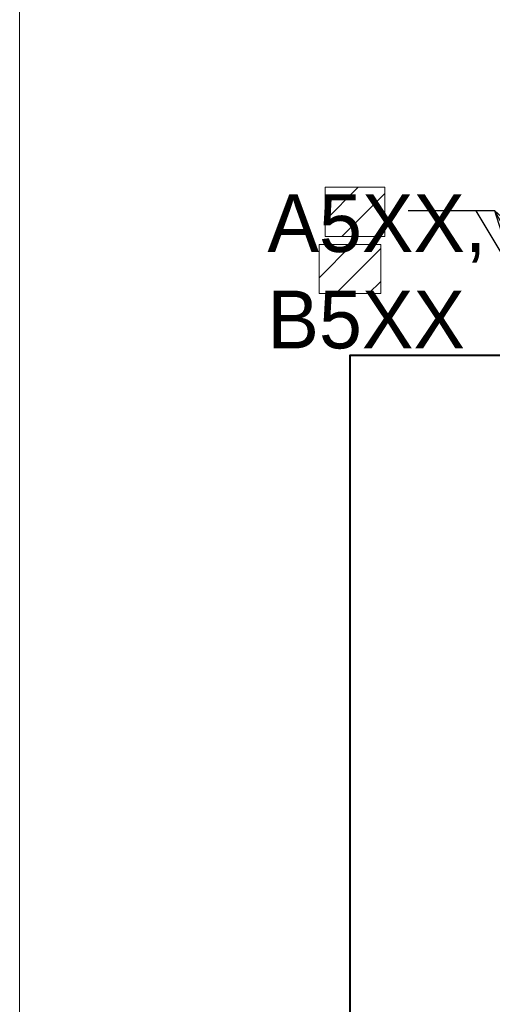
# Model space of a CAD drawing. Header units: metres. Extents: x -138 to 797, y -50 to 519.
# Tile 2 of 256: x -113 to -92, y -16 to 26. Entities that reach past the tile are written whole.
import ezdxf
from ezdxf import colors
from ezdxf.entities.mleader import LeaderData, LeaderLine
from ezdxf.enums import TextEntityAlignment as Align
from ezdxf.math import Vec2, Vec3

# ---------------------------------------------------------------- set-up
doc = ezdxf.new("R2018")
doc.units = ezdxf.units.M
doc.header["$MEASUREMENT"] = 0
doc.layers.add('B_ANNO_DESIGN_NOTES', color=1, linetype='Continuous', lineweight=18, true_color=0xff0000)
for name, color, linetype, lineweight in [('B_ANNO_DIM', 7, 'Continuous', 18), ('B_ANNO_TEXT', 7, 'Continuous', 18), ('B_DETAIL_OBJ', 7, 'Continuous', 40)]:
    doc.layers.add(name, color=color, linetype=linetype, lineweight=lineweight)
doc.layers.add('B_ANNO_NOPLOT', color=47, linetype='Continuous', lineweight=18, plot=False)
doc.styles.add('Annotative', font='calibri.ttf', dxfattribs={"height": 0.0625})
doc.styles.get("Standard").update_dxf_attribs({"font": 'calibri.ttf'})

# ---------------------------------------------------------------- blocks, each defined once
blk = doc.blocks.new('_Open30')
at = {"color": 0, "linetype": 'ByBlock', "lineweight": -2}
for p, q in [((-1, 0.268), (0, 0)), ((0, 0), (-1, -0.268)), ((0, 0), (-1, 0))]:
    blk.add_line(p, q, dxfattribs=at)
blk = doc.blocks.new('*U1778')
at = {"layer": 'B_ANNO_NOPLOT', "flags": 128}
blk.add_lwpolyline([(0, 0), (0, 252), (323.928, 252), (323.928, 238.855), (378, 238.855), (378, 40.5), (316.571, 40.5), (316.571, 0)], close=True, dxfattribs=at)
at = {"layer": 'B_ANNO_TEXT', "style": 'Annotative'}
for tag, p in [('JO1', (357.189, 85.335)), ('JO2', (357.189, 82.392)), ('JO3', (357.189, 79.392)), ('JO4', (357.189, 76.43)), ('JO5', (357.189, 73.439)), ('JO6', (357.189, 70.335)), ('JO7', (357.189, 67.477)), ('JO8', (357.189, 64.496)), ('JO9', (357.189, 61.535))]:
    blk.add_attdef(tag, text='', height=1.5, dxfattribs=at).set_placement(p, align=Align.CENTER)
blk = doc.blocks.new('*U976')
at = {"layer": 'B_ANNO_NOPLOT', "flags": 128}
blk.add_lwpolyline([(0, 0), (0, 252), (323.928, 252), (323.928, 238.855), (378, 238.855), (378, 40.5), (316.571, 40.5), (316.571, 0)], close=True, dxfattribs=at)
blk = doc.blocks.new('*U1006')
at = {"layer": 'B_ANNO_NOPLOT', "flags": 128}
blk.add_lwpolyline([(0, 0), (0, 252), (323.9277, 252), (323.9277, 238.8552), (378, 238.8552), (378, 40.4996), (316.5708, 40.4996), (316.5708, 0)], close=True, dxfattribs=at)
blk = doc.blocks.new('*U739')
at = {"layer": 'B_ANNO_NOPLOT', "flags": 128}
blk.add_lwpolyline([(0, -316.4871), (0, -64.4871), (323.9277, -64.4871), (323.9277, -77.632), (378, -77.632), (378, -275.9875), (316.5708, -275.9875), (316.5708, -316.4871)], close=True, dxfattribs=at)
blk = doc.blocks.new('INS_JTSS_ATGRSDWK+SS_BASE')
at = {"layer": 'B_ANNO_DESIGN_NOTES'}
h = blk.add_hatch(dxfattribs=at)
h.set_pattern_fill('ANSI31', color=256, scale=8)
h.set_pattern_definition([(45, (8.024, -123.6898), (-0.707107, 0.707107), [])])
h.paths.add_polyline_path([(13.2253, -247.8193), (15.8127, -247.8193), (15.8127, -249.9402), (13.2253, -249.9402)])
h = blk.add_hatch(dxfattribs=at)
h.set_pattern_fill('ANSI31', color=256, scale=8)
h.set_pattern_definition([(45, (7.7662, -126.1624), (-0.707107, 0.707107), [])])
h.paths.add_polyline_path([(12.9675, -250.292), (15.6383, -250.292), (15.6383, -252.4129), (12.9675, -252.4129)])
for points in [[(13.2253, -247.8193), (15.8127, -247.8193), (15.8127, -249.9402), (13.2253, -249.9402)], [(12.9675, -250.292), (15.6383, -250.292), (15.6383, -252.4129), (12.9675, -252.4129)]]:
    blk.add_lwpolyline(points, close=True, dxfattribs=at)
at = {"layer": 'B_ANNO_NOPLOT', "flags": 128}
blk.add_lwpolyline([(0, -316.4871), (0, -64.4871), (323.9277, -64.4871), (323.9277, -77.632), (378, -77.632), (378, -275.9875), (316.5708, -275.9875), (316.5708, -316.4871)], close=True, dxfattribs=at)
at = {"layer": 'B_DETAIL_OBJ', "flags": 128}
blk.add_lwpolyline([(53.2831, -257.2601), (53.4748, -257.0615), (53.4748, -255.8837), (52.6941, -255.0962), (14.2915, -255.0962), (14.2915, -293.6762)], dxfattribs=at)
at = {"style": 'Annotative'}
blk.add_attdef('DIM12', text='', height=1.5, rotation=90, dxfattribs=at).set_placement((9.8635, -92.4421), align=Align.MIDDLE_CENTER)
at = {"layer": 'B_ANNO_DIM', "insert": (10.9417, -248.1166), "char_height": 1.5, "width": 109.373303, "attachment_point": 1, "line_spacing_factor": 0.9, "style": 'Annotative'}
blk.add_mtext('\\pxql; ', dxfattribs=at)
at = {"layer": 'B_ANNO_DIM', "lineweight": 30}
for tag, p in [('BAR1', (10.7294, -248.1165)), ('BAR3', (129.0984, -257.5272))]:
    blk.add_attdef(tag, text='', height=1.5, dxfattribs=at).set_placement(p, align=Align.TOP_LEFT)
at = {"layer": 'B_ANNO_DIM', "style": 'Annotative'}
for tag, p in [('BAR2', (96.1024, -274.8563)), ('BAR4', (122.9444, -296.1127))]:
    blk.add_attdef(tag, text='', height=1.5, dxfattribs=at).set_placement(p, align=Align.TOP_LEFT)
at = {"layer": 'B_ANNO_TEXT', "style": 'Annotative'}
for tag, p in [('SS', (321.0554, -84.683)), ('BID#', (275.9705, -312.1489))]:
    blk.add_attdef(tag, p, '', height=1.5, dxfattribs=at)
at = {"layer": 'B_ANNO_DIM'}
ml = blk.add_multileader_mtext('Standard', dxfattribs=at)
ml.set_content('', color=256)
ml.set_leader_properties()
ml.set_arrow_properties(name='OPEN30')
ml.build(insert=Vec2(0, 0))
ml.multileader.update_dxf_attribs({"text_right_attachment_type": 3, "dogleg_length": 0.0625, "arrow_head_size": 1.5, "scale": 24})
ctx = ml.context
ctx.base_point, ctx.scale, ctx.char_height, ctx.arrow_head_size, ctx.landing_gap_size, ctx.plane_origin = Vec3(15.3195, -248.8422), 24, 1.5, 1.5, 0.75, Vec3(29.8697, -278.7039)
ctx.right_attachment = 3
notes = []
notes.append((ctx, [(0, (1, 1, 0), (18.3195, -248.8422), (-1, 0), 1.5, [(2, [(29.9964, -278.6364), (20.5749, -248.8422), (19.7515, -248.8422), (29.4379, -265.0424), (20.5749, -248.8422), (38.8525, -265.1529), (20.5749, -248.8422)], 0, [])])]))
ctx.mtext.insert, ctx.mtext.flow_direction = Vec3(16.0695, -248.0922), 5
for ctx, leaders in notes:
    for number, flags, end, landing, length, lines in leaders:
        leader = LeaderData()
        leader.index, (leader.has_last_leader_line, leader.has_dogleg_vector, leader.attachment_direction) = number, flags
        leader.last_leader_point, leader.dogleg_vector, leader.dogleg_length = Vec3(end), Vec3(landing), length
        for number, points, colour, breaks in lines:
            line = LeaderLine()
            line.index, line.vertices, line.color, line.breaks = number, Vec3.list(points), colors.encode_raw_color(colour), breaks
            leader.lines.append(line)
        ctx.leaders.append(leader)

msp = doc.modelspace()

# ---------------------------------------------------------------- block references
ref = msp.add_blockref('INS_JTSS_ATGRSDWK+SS_BASE', (-112.829, 266.839))
lines = msp.add_mtext('A5XX,\\PB5XX', dxfattribs={"layer": 'B_ANNO_DIM', "insert": (-102.099, 18.722), "char_height": 2.5, "attachment_point": 1})
ref.add_attrib('BAR1', '', (-102.099, 18.722)).embed_mtext(lines)

# ---------------------------------------------------------------- next in the draw order: block references
for name in ['*U1778', '*U976']:
    msp.add_blockref(name, (-112.829, -49.648))

# ---------------------------------------------------------------- next in the draw order: block references
msp.add_blockref('*U1006', (-112.829, -49.648))

# ---------------------------------------------------------------- next in the draw order: block references
msp.add_blockref('*U739', (-112.829, 266.839))

doc.saveas('drawing.dxf')
